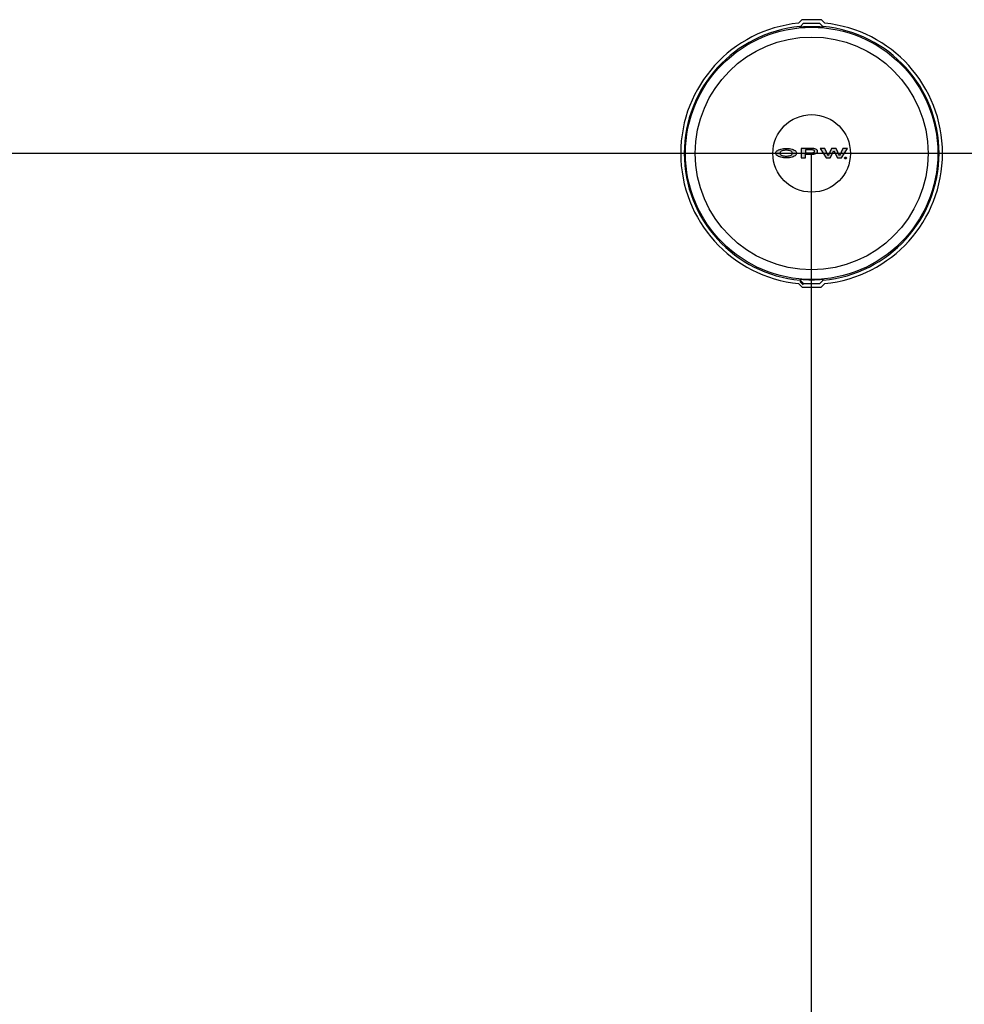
# Model space of a CAD drawing. Extents: x -285 to 5863, y 308 to 3178.
# Tile 224 of 256: x 285 to 357, y 1463 to 1538. Entities that reach past the tile are written whole.
import ezdxf

# ---------------------------------------------------------------- set-up
doc = ezdxf.new("R2010")
doc.units = 0
doc.header["$MEASUREMENT"] = 0
doc.layers.get('0').update_dxf_attribs({"color": 255, "linetype": 'CONTINUOUS'})
doc.layers.add('TANK-MANHOLE-COVER-18', color=2, linetype='CONTINUOUS')
doc.layers.add('TANK-MANHOLE-COVER-HATCH-18', color=7, linetype='CONTINUOUS')

msp = doc.modelspace()

# ---------------------------------------------------------------- hatches: boundary and pattern name
at = {"layer": 'TANK-MANHOLE-COVER-HATCH-18', "linetype": 'Continuous'}
h = msp.add_hatch(color=256, dxfattribs=at)
h.paths.add_polyline_path([(344.16815, 1528.26827), (344.10228, 1528.30942), (344.02406, 1528.34646), (343.93487, 1528.378), (343.83744, 1528.40405), (343.73315, 1528.42324), (343.62475, 1528.43558), (343.51224, 1528.44104), (343.39972, 1528.43828), (343.28995, 1528.43003), (343.18293, 1528.41354), (343.08139, 1528.39157), (342.98809, 1528.36274), (342.9044, 1528.32842), (342.83305, 1528.28861), (342.77268, 1528.24469), (342.72741, 1528.19803), (342.70375, 1528.16098), (342.68626, 1528.12393), (342.67804, 1528.07179), (342.68628, 1528.02102), (342.70961, 1527.97025), (342.74804, 1527.92224), (342.78421, 1527.89084), (342.83313, 1527.85639), (342.90449, 1527.81661), (342.98819, 1527.78232), (343.08151, 1527.75352), (343.18305, 1527.73021), (343.29008, 1527.71514), (343.39985, 1527.70555), (343.51237, 1527.7042), (343.62488, 1527.70971), (343.73328, 1527.72208), (343.83756, 1527.74131), (343.93498, 1527.7674), (344.02416, 1527.79897), (344.10237, 1527.83603), (344.16822, 1527.87721), (344.22036, 1527.9225), (344.25877, 1527.97053), (344.28208, 1528.02131), (344.29031, 1528.07208), (344.28207, 1528.12422), (344.25873, 1528.17361), (344.2203, 1528.22163)])
h.paths.add_polyline_path([(343.93216, 1528.16257), (343.9555, 1528.11867), (343.96374, 1528.07202), (343.95551, 1528.02673), (343.93219, 1527.98282), (343.89241, 1527.94165), (343.8389, 1527.90459), (343.77304, 1527.87302), (343.69758, 1527.84968), (343.61526, 1527.83183), (343.52881, 1527.82358), (343.43962, 1527.82357), (343.35318, 1527.83178), (343.27084, 1527.84961), (343.19537, 1527.87292), (343.1295, 1527.90447), (343.07735, 1527.9415), (343.03756, 1527.98266), (343.01285, 1528.02656), (343.00461, 1528.07185), (343.01283, 1528.1185), (343.03752, 1528.16241), (343.07731, 1528.20358), (343.12944, 1528.24064), (343.1953, 1528.27084), (343.27076, 1528.29555), (343.35309, 1528.31203), (343.43953, 1528.32028), (343.52872, 1528.3203), (343.61517, 1528.31208), (343.6975, 1528.29563), (343.77297, 1528.27094), (343.83884, 1528.24077), (343.89236, 1528.20373)], flags=16)
h = msp.add_hatch(color=256, dxfattribs=at)
h.paths.add_polyline_path([(345.68984, 1528.40713), (345.61299, 1528.42633), (345.53066, 1528.43729), (345.44559, 1528.44139), (344.63602, 1528.44125), (344.63615, 1527.7044), (344.98056, 1527.70447), (344.98051, 1527.9885), (345.44567, 1527.98858), (345.53074, 1527.99272), (345.61307, 1528.00371), (345.68991, 1528.02156), (345.75851, 1528.04764), (345.81613, 1528.07784), (345.86141, 1528.11352), (345.89159, 1528.15332), (345.90804, 1528.19449), (345.90804, 1528.23565), (345.89156, 1528.27681), (345.86137, 1528.31523), (345.81608, 1528.3509), (345.75845, 1528.38245)])
h.paths.add_polyline_path([(344.98045, 1528.32605), (345.44561, 1528.32613), (345.50461, 1528.32202), (345.5595, 1528.31106), (345.60616, 1528.29323), (345.64321, 1528.26991), (345.66517, 1528.24384), (345.6734, 1528.21503), (345.66518, 1528.18621), (345.64323, 1528.15876), (345.60618, 1528.13543), (345.55953, 1528.11896), (345.50465, 1528.1066), (345.44565, 1528.10384), (344.98049, 1528.10376)], flags=16)
for points in [[(346.46235, 1528.44157), (346.10147, 1528.44151), (346.56951, 1527.70475), (346.87687, 1527.70481), (347.15257, 1528.26469), (347.42847, 1527.70491), (347.73583, 1527.70496), (348.2036, 1528.44189), (347.84272, 1528.44182), (347.58623, 1527.88057), (347.33229, 1528.44173), (346.97279, 1528.44167), (346.71904, 1527.88041)], [(347.97321, 1527.70089, 1), (348.12415, 1527.70092, 1)]]:
    msp.add_hatch(color=256, dxfattribs=at).paths.add_polyline_path(points)

# ---------------------------------------------------------------- linework, layer by layer
for p, q in [((421.38773, 1528.05582), (-169.39339, 1528.05582)), ((345.44566, 1440.64763), (345.44566, 1528.05582))]:
    msp.add_line(p, q)
at = {"layer": 'TANK-MANHOLE-COVER-18', "color": 1, "linetype": 'Continuous'}
msp.add_line((344.79159, 1517.94985), (344.53221, 1518.21051), dxfattribs=at)
at = {"layer": 'TANK-MANHOLE-COVER-18', "color": 4, "linetype": 'Continuous'}
msp.add_lwpolyline([(346.14772, 1538.34291), (344.73852, 1538.34266, 0.19600928), (344.69483, 1538.32484), (344.43854, 1538.07412, 0.90467588), (344.44214, 1518.03715), (344.69852, 1517.78653, 0.19600928), (344.74222, 1517.76872), (346.15142, 1517.76897, 0.19600928), (346.19511, 1517.7868), (346.45125, 1518.03736, 0.90481458), (346.44764, 1538.07464), (346.19142, 1538.32511, 0.19600928)], format="xyb", close=True, dxfattribs=at)
at = {"layer": 'TANK-MANHOLE-COVER-18', "color": 1, "linetype": 'Continuous'}
for points in [[(344.61315, 1537.76792), (344.58494, 1537.82945), (344.82639, 1538.07099), (346.06132, 1538.07122), (346.30286, 1537.82976), (346.27344, 1537.76832, 0.04265886)], [(346.34347, 1518.29993, 0.91236254), (346.33996, 1537.81203), (346.30374, 1537.73677, 0.04435615), (344.58275, 1537.73634), (344.54784, 1537.81171, 0.9123628), (344.55136, 1518.2996), (344.58624, 1518.37499, 0.04435615), (346.30722, 1518.37518)], [(344.61665, 1518.34342), (344.58845, 1518.28187), (344.82999, 1518.04042), (346.06492, 1518.04064), (346.30638, 1518.28218), (346.27693, 1518.34361, -0.04265886)]]:
    msp.add_lwpolyline(points, format="xyb", close=True, dxfattribs=at)
at = {"layer": 'TANK-MANHOLE-COVER-18', "color": 2, "linetype": 'Continuous'}
for radius in [9.70655, 8.9505, 2.98304]:
    msp.add_circle((345.44566, 1528.05582), radius, dxfattribs=at)
at = {"layer": 'TANK-MANHOLE-COVER-HATCH-18', "linetype": 'Continuous'}
for points in [[(344.29031, 1528.07208), (344.28208, 1528.02131), (344.25877, 1527.97053), (344.22036, 1527.9225), (344.16822, 1527.87721), (344.10237, 1527.83603), (344.02416, 1527.79897), (343.93498, 1527.7674), (343.83756, 1527.74131), (343.73328, 1527.72208), (343.62488, 1527.70971), (343.51237, 1527.7042), (343.39985, 1527.70555), (343.29008, 1527.71514), (343.18305, 1527.73021), (343.08151, 1527.75352), (342.98819, 1527.78232), (342.90449, 1527.81661), (342.83313, 1527.85639), (342.78421, 1527.89084), (342.74804, 1527.92224), (342.70961, 1527.97025), (342.68628, 1528.02102), (342.67804, 1528.07179), (342.68626, 1528.12393), (342.70375, 1528.16098), (342.72741, 1528.19803), (342.77268, 1528.24469), (342.83305, 1528.28861), (342.9044, 1528.32842), (342.98809, 1528.36274), (343.08139, 1528.39157), (343.18293, 1528.41354), (343.28995, 1528.43003), (343.39972, 1528.43828), (343.51224, 1528.44104), (343.62475, 1528.43558), (343.73315, 1528.42324), (343.83744, 1528.40405), (343.93487, 1528.378), (344.02406, 1528.34646), (344.10228, 1528.30942), (344.16815, 1528.26827), (344.2203, 1528.22163), (344.25873, 1528.17361), (344.28207, 1528.12422)], [(343.77297, 1528.27094), (343.83884, 1528.24077), (343.89236, 1528.20373), (343.93216, 1528.16257), (343.9555, 1528.11867), (343.96374, 1528.07202), (343.95551, 1528.02673), (343.93219, 1527.98282), (343.89241, 1527.94165), (343.8389, 1527.90459), (343.77304, 1527.87302), (343.69758, 1527.84968), (343.61526, 1527.83183), (343.52881, 1527.82358), (343.43962, 1527.82357), (343.35318, 1527.83178), (343.27084, 1527.84961), (343.19537, 1527.87292), (343.1295, 1527.90447), (343.07735, 1527.9415), (343.03756, 1527.98266), (343.01285, 1528.02656), (343.00461, 1528.07185), (343.01283, 1528.1185), (343.03752, 1528.16241), (343.07731, 1528.20358), (343.12944, 1528.24064), (343.1953, 1528.27084), (343.27076, 1528.29555), (343.35309, 1528.31203), (343.43953, 1528.32028), (343.52872, 1528.3203), (343.61517, 1528.31208), (343.6975, 1528.29563)], [(345.68984, 1528.40713), (345.61299, 1528.42633), (345.53066, 1528.43729), (345.44559, 1528.44139), (344.63602, 1528.44125), (344.63615, 1527.7044), (344.98056, 1527.70447), (344.98051, 1527.9885), (345.44567, 1527.98858), (345.53074, 1527.99272), (345.61307, 1528.00371), (345.68991, 1528.02156), (345.75851, 1528.04764), (345.81613, 1528.07784), (345.86141, 1528.11352), (345.89159, 1528.15332), (345.90804, 1528.19449), (345.90804, 1528.23565), (345.89156, 1528.27681), (345.86137, 1528.31523), (345.81608, 1528.3509), (345.75845, 1528.38245)], [(345.5595, 1528.31106), (345.50461, 1528.32202), (345.44561, 1528.32613), (344.98045, 1528.32605), (344.98049, 1528.10376), (345.44565, 1528.10384), (345.50465, 1528.1066), (345.55953, 1528.11896), (345.60618, 1528.13543), (345.64323, 1528.15876), (345.66518, 1528.18621), (345.6734, 1528.21503), (345.66517, 1528.24384), (345.64321, 1528.26991), (345.60616, 1528.29323)], [(346.56951, 1527.70475), (346.87687, 1527.70481), (347.15257, 1528.26469), (347.42847, 1527.70491), (347.73583, 1527.70496), (348.2036, 1528.44189), (347.84272, 1528.44182), (347.58623, 1527.88057), (347.33229, 1528.44173), (346.97279, 1528.44167), (346.71904, 1527.88041), (346.46235, 1528.44157), (346.10147, 1528.44151)]]:
    msp.add_lwpolyline(points, close=True, dxfattribs=at)
msp.add_circle((348.04868, 1527.7009), 0.07547, dxfattribs=at)

doc.saveas('drawing.dxf')
